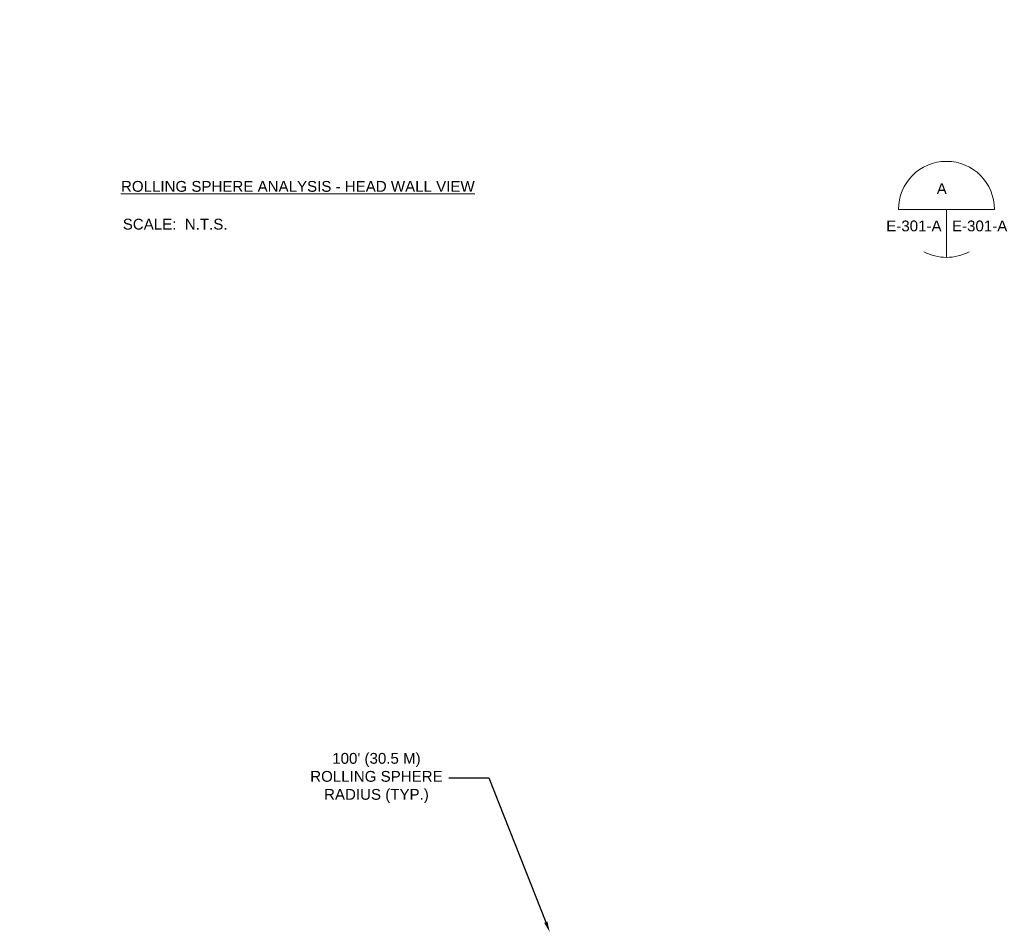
# Model space of a CAD drawing. Header units: inches. Extents: x 96 to 12395, y 835 to 21076.
# Tile 16 of 19: x 1746 to 2566, y 18290 to 19050. Entities that reach past the tile are written whole.
import ezdxf

# ---------------------------------------------------------------- set-up
doc = ezdxf.new("R2010")
doc.units = ezdxf.units.IN
doc.header["$MEASUREMENT"] = 0
doc.layers.add('E-ANNO-TEXT', color=7, linetype='Continuous', lineweight=18)
doc.styles.get("Standard").update_dxf_attribs({"font": 'arial.ttf'})
doc.dimstyles.get("Standard").update_dxf_attribs({"dimtxt": 0.18, "dimasz": 0.18, "dimexe": 0.18, "dimexo": 0.0625, "dimgap": 0.09, "dimtad": 0, "dimtih": 1, "dimtoh": 1, "dimdec": 4, "dimzin": 0, "dimdsep": 46, "dimtxsty": 'Standard', "dimcen": 0.09, "dimadec": 0, "dimazin": 0, "dimtfac": 1, "dimtdec": 4, "dimtofl": 0, "dimtmove": 0, "dimatfit": 3, "dimfxl": 1, "dimtolj": 1, "dimtzin": 0, "dimarcsym": 0})

# ---------------------------------------------------------------- blocks, each defined once
blk = doc.blocks.new('*D3')
at = {"layer": 'Defpoints', "color": 0, "transparency": 16777216}
for p in [(1745.52, 19405.44), (2187.33, 18289.74)]:
    blk.add_point(p, dxfattribs=at)
at = {"layer": 'E-ANNO-TEXT', "color": 0, "lineweight": -2, "transparency": 16777216}
for p, q in [((2103.21, 18418.3), (2136.42, 18418.3)), ((2136.42, 18418.3), (2184.02, 18298.11))]:
    blk.add_line(p, q, dxfattribs=at)
at = {"layer": 'E-ANNO-TEXT', "color": 0, "transparency": 16777216}
blk.add_solid([(2185.41, 18298.66), (2182.62, 18297.55), (2187.33, 18289.74)], dxfattribs=at)
at = {"layer": 'E-ANNO-TEXT', "color": 0, "transparency": 16777216, "insert": (2042.84, 18418.3), "char_height": 9, "width": 123.9993, "attachment_point": 5}
blk.add_mtext("\\A1;100' (30.5 M) ROLLING SPHERE RADIUS (TYP.)", dxfattribs=at)

msp = doc.modelspace()

# ---------------------------------------------------------------- linework, layer by layer
at = {"layer": 'E-ANNO-TEXT', "color": 7}
for p, q in [((2477.93245, 18892.04277), (2557.93245, 18892.04277)), ((2517.93245, 18892.04277), (2517.93245, 18852.04277))]:
    msp.add_line(p, q, dxfattribs=at)
for start, end in [(0, 180), (241.98437671, 298.01562329)]:
    msp.add_arc((2517.93245, 18892.04277), 40, start, end, dxfattribs=at)

# ---------------------------------------------------------------- texts
at = {"layer": 'E-ANNO-TEXT', "color": 7, "char_height": 9, "attachment_point": 1}
for s, width, insert in [('{\\LROLLING SPHERE ANALYSIS - HEAD WALL VIEW^I}', 709.5890779, (1829.93258, 18915.69081)), ('A', 36.4664863, (2509.80255, 18913.75714)), ('SCALE:  N.T.S.', 103.0824088, (1831.43228, 18884.208)), ('E-301-A', 35.4157189, (2467.70749, 18882.72543)), ('E-301-A', 35.4157189, (2522.5013, 18882.72543))]:
    msp.add_mtext_dynamic_manual_height_columns(s, width=width, gutter_width=48, heights=[0], dxfattribs=dict(at, insert=insert))

# ---------------------------------------------------------------- dimensions: what is measured, and where the dimension line sits
at = {"layer": 'E-ANNO-TEXT', "color": 7}
dim = msp.add_radius_dim(center=(1745.51869, 19405.44454, -0.00002), mpoint=(2187.33167, 18289.73791, -0.00002), text="100' (30.5 M) ROLLING SPHERE RADIUS (TYP.)", dimstyle='Standard', override={"dimtxt": 9, "dimasz": 9, "dimgap": 6}, dxfattribs=at)
dim.commit()
dim.dimension.update_dxf_attribs({"geometry": '*D3', "text_midpoint": (2042.84456, 18418.298, -0.00002), "dimtype": 164})

doc.saveas('drawing.dxf')
